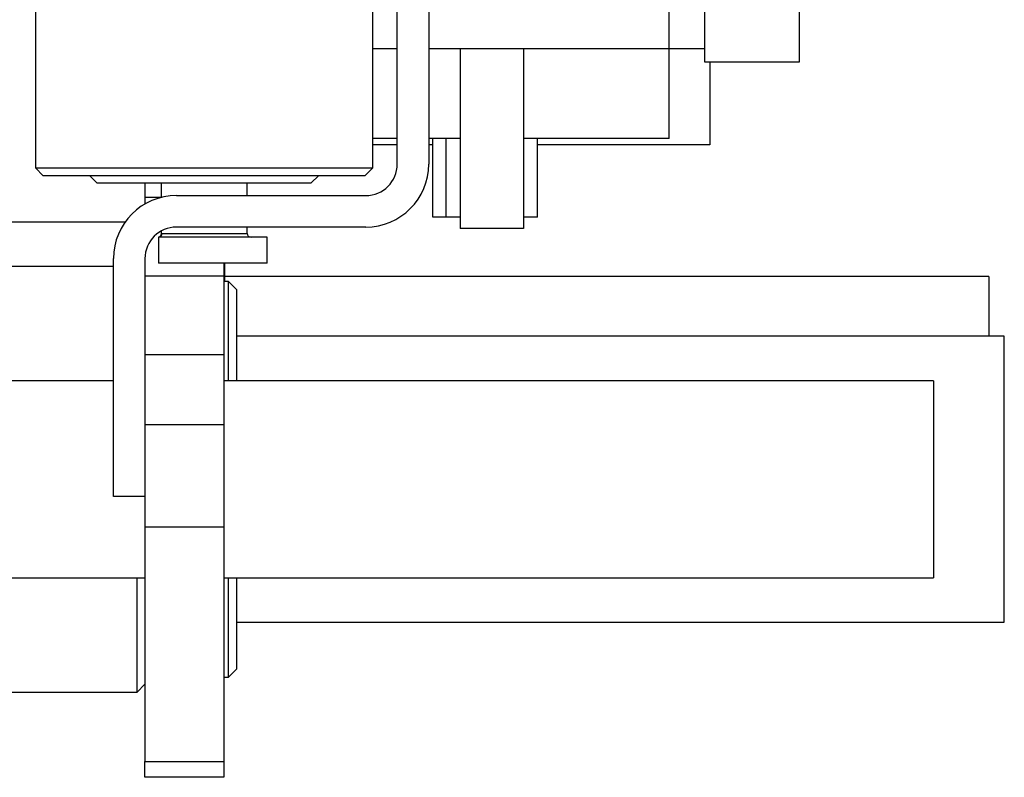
# Model space of a CAD drawing. Header units: millimetres. Extents: x 6909 to 9403, y -385 to 1379.
# Tile 140 of 142: x 8656 to 8781, y 884 to 980. Entities that reach past the tile are written whole.
import ezdxf

# ---------------------------------------------------------------- set-up
doc = ezdxf.new("R2010")
doc.units = ezdxf.units.MM

msp = doc.modelspace()

# ---------------------------------------------------------------- linework, layer by layer
for p, q in [((8658.207, 986.095), (8658.207, 960.895)), ((8701.007, 960.895), (8701.007, 986.095)), ((8704.107, 961.395), (8704.107, 985.395)), ((8708.107, 985.395), (8708.107, 961.395)), ((8738.607, 976.032), (8738.607, 983.832)), ((8743.107, 974.332), (8743.107, 983.582)), ((8755.107, 983.582), (8755.107, 974.332)), ((8704.107, 976.032), (8701.007, 976.032)), ((8712.107, 976.032), (8708.107, 976.032)), ((8712.107, 976.032), (8712.107, 953.232)), ((8720.107, 976.032), (8712.107, 976.032)), ((8738.607, 976.032), (8720.107, 976.032)), ((8720.107, 976.032), (8720.107, 953.232)), ((8738.607, 964.632), (8738.607, 976.032)), ((8743.107, 976.032), (8738.607, 976.032)), ((8755.107, 974.332), (8743.107, 974.332)), ((8743.757, 974.332), (8743.757, 963.832)), ((8704.106, 964.632), (8701.006, 964.632)), ((8710.307, 964.632), (8708.107, 964.632)), ((8708.607, 954.632), (8708.607, 964.632)), ((8711.39, 964.632), (8710.307, 964.632)), ((8710.307, 954.632), (8710.307, 964.632)), ((8712.107, 964.632), (8711.39, 964.632)), ((8720.824, 964.632), (8720.107, 964.632)), ((8721.907, 964.632), (8720.824, 964.632)), ((8721.907, 954.632), (8721.907, 964.632)), ((8738.607, 964.632), (8721.907, 964.632)), ((8704.108, 963.832), (8701.008, 963.832)), ((8708.608, 963.832), (8708.108, 963.832)), ((8743.757, 963.832), (8721.907, 963.832)), ((8658.207, 960.895), (8659.207, 959.895)), ((8658.207, 960.895), (8701.007, 960.895)), ((8700.007, 959.895), (8701.007, 960.895)), ((8700.007, 959.895), (8659.207, 959.895)), ((8665.107, 959.895), (8666.007, 958.995)), ((8693.207, 958.995), (8694.107, 959.895)), ((8666.007, 958.995), (8679.607, 958.995)), ((8672.107, 958.995), (8672.107, 957.206)), ((8674.157, 958.995), (8674.157, 957.153)), ((8679.607, 958.995), (8693.207, 958.995)), ((8685.057, 957.395), (8685.057, 958.995)), ((8672.107, 957.206), (8672.107, 956.323)), ((8672.107, 957.206), (8674.157, 957.206)), ((8676.107, 957.395), (8700.107, 957.395)), ((8710.307, 954.632), (8708.607, 954.632)), ((8712.107, 954.632), (8710.307, 954.632)), ((8721.907, 954.632), (8720.107, 954.632)), ((8669.572, 954.01), (8648.757, 954.01)), ((8700.107, 953.395), (8676.107, 953.395)), ((8685.057, 952.595), (8685.057, 953.395)), ((8720.107, 953.232), (8712.107, 953.232)), ((8687.607, 952.095), (8673.807, 952.095)), ((8673.807, 952.095), (8673.807, 948.795)), ((8674.157, 952.887), (8674.157, 952.55)), ((8674.295, 952.595), (8685.057, 952.595)), ((8687.607, 948.795), (8687.607, 952.095)), ((8668.107, 919.195), (8668.107, 949.395)), ((8672.107, 949.395), (8672.107, 946.217)), ((8668.107, 948.385), (8636.407, 948.385)), ((8687.607, 948.795), (8673.807, 948.795)), ((8682.107, 948.795), (8682.107, 947.206)), ((8682.257, 946.485), (8682.257, 948.795)), ((8672.107, 947.206), (8682.107, 947.206)), ((8682.107, 947.206), (8682.107, 937.206)), ((8779.157, 947.135), (8682.257, 947.135)), ((8779.157, 947.135), (8779.157, 939.533)), ((8672.107, 946.217), (8672.107, 937.206)), ((8682.707, 946.485), (8682.107, 946.485)), ((8683.707, 945.485), (8682.707, 946.485)), ((8682.707, 933.883), (8682.707, 946.485)), ((8683.707, 945.485), (8683.707, 933.884)), ((8781.107, 939.535), (8683.704, 939.535)), ((8781.107, 921.385), (8781.107, 939.535)), ((8672.107, 937.206), (8672.107, 928.344)), ((8672.107, 937.206), (8682.107, 937.206)), ((8682.107, 937.206), (8682.107, 928.344)), ((8668.106, 933.885), (8632.259, 933.885)), ((8772.107, 933.885), (8682.104, 933.885)), ((8772.107, 933.885), (8772.107, 921.385)), ((8672.107, 928.344), (8682.107, 928.344)), ((8672.107, 928.344), (8672.107, 915.354)), ((8682.107, 928.344), (8682.107, 915.354)), ((8772.107, 921.385), (8772.107, 908.885)), ((8781.107, 903.235), (8781.107, 921.385)), ((8672.107, 919.195), (8668.107, 919.195)), ((8672.107, 915.354), (8672.107, 885.572)), ((8672.107, 915.354), (8682.107, 915.354)), ((8682.107, 915.354), (8682.107, 885.572)), ((8632.259, 908.885), (8672.105, 908.885)), ((8671.107, 894.385), (8671.107, 908.887)), ((8682.104, 908.885), (8772.107, 908.885)), ((8682.707, 896.285), (8682.707, 908.887)), ((8683.707, 908.885), (8683.707, 897.285)), ((8683.704, 903.235), (8781.107, 903.235)), ((8682.707, 896.285), (8683.707, 897.285)), ((8682.107, 896.285), (8682.707, 896.285)), ((8636.407, 894.385), (8671.107, 894.385)), ((8671.107, 894.385), (8672.107, 895.385)), ((8672.107, 883.562), (8672.107, 885.572)), ((8672.107, 885.572), (8682.107, 885.572)), ((8682.107, 885.572), (8682.107, 883.562)), ((8682.107, 883.562), (8672.107, 883.562))]:
    msp.add_line(p, q)
for centre, radius, start, end in [((8700.107, 961.395), 8, 270, 0), ((8700.107, 961.395), 4, 270, 0), ((8676.107, 949.395), 8, 90, 180), ((8676.107, 949.395), 4, 90, 180), ((8685.557, 952.595), 0.5, 180, 270)]:
    msp.add_arc(centre, radius, start, end)
msp.add_ellipse((8673.807, 952.595), major_axis=(0, 0.5), ratio=0.9747899, start_param=3.1415927, end_param=4.712389)
for points, knots in [([(8674.157, 952.572), (8674.157, 952.519), (8674.141, 952.416), (8674.068, 952.271), (8673.951, 952.157), (8673.858, 952.111), (8673.807, 952.095)], [0, 0, 0, 0, 0.243632, 0.4999997, 0.7563675, 1, 1, 1, 1]), ([(8674.157, 952.572), (8674.157, 952.572), (8674.158, 952.572), (8674.163, 952.574), (8674.174, 952.578), (8674.188, 952.582), (8674.203, 952.585), (8674.216, 952.588), (8674.23, 952.59), (8674.244, 952.592), (8674.257, 952.593), (8674.27, 952.594), (8674.283, 952.595), (8674.291, 952.595), (8674.295, 952.595)], [0, 0, 0, 0, 0.0997491, 0.2164487, 0.3495923, 0.4991862, 0.5822402, 0.6594498, 0.7308153, 0.796337, 0.8560155, 0.9098515, 0.9578459, 1, 1, 1, 1])]:
    msp.add_open_spline(points, degree=3, knots=knots)

doc.saveas('drawing.dxf')
